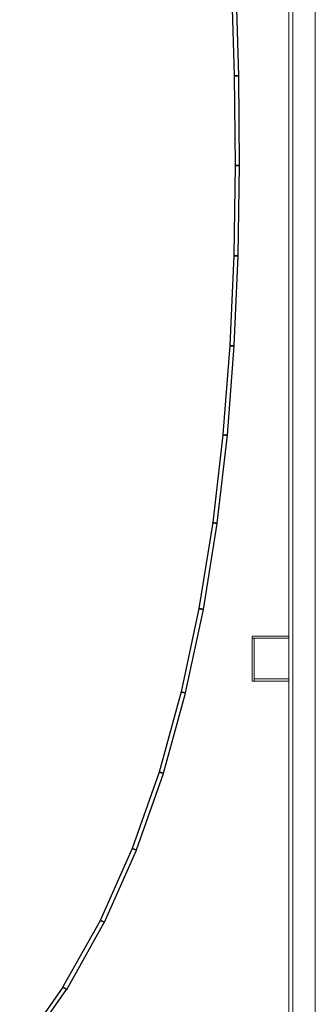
# Model space of a CAD drawing. Header units: millimetres. Extents: x 4476663 to 4477054, y -30323851 to -30323414.
# Tile 147 of 256: x 4476954 to 4476957, y -30323762 to -30323753. Entities that reach past the tile are written whole.
import ezdxf

# ---------------------------------------------------------------- set-up
doc = ezdxf.new("R2010")
doc.units = ezdxf.units.MM
doc.layers.add('CE-Condutos (Teto)', color=1, linetype='Continuous', lineweight=25)
doc.layers.add('IFC-Parede padrão-Contorno', color=44, linetype='Continuous', lineweight=5)

msp = doc.modelspace()

# ---------------------------------------------------------------- linework, layer by layer
at = {"layer": 'CE-Condutos (Teto)'}
for p, q in [((4476956.0569, -30323752.4937), (4476956.0827, -30323753.3581)), ((4476956.127, -30323753.3622), (4476956.101, -30323752.4924)), ((4476956.0827, -30323753.3581), (4476956.0829, -30323753.3636)), ((4476956.0829, -30323753.3631), (4476956.0828, -30323753.3631)), ((4476956.0828, -30323753.3631), (4476956.0908, -30323754.2389)), ((4476956.0867, -30323753.3631), (4476956.0829, -30323753.3631)), ((4476956.0829, -30323753.3636), (4476956.0869, -30323753.3635)), ((4476956.0936, -30323753.363), (4476956.0867, -30323753.3631)), ((4476956.0869, -30323753.3635), (4476956.094, -30323753.3632)), ((4476956.1025, -30323753.3629), (4476956.0936, -30323753.363)), ((4476956.094, -30323753.3632), (4476956.103, -30323753.363)), ((4476956.1118, -30323753.3629), (4476956.1025, -30323753.3629)), ((4476956.103, -30323753.363), (4476956.1122, -30323753.3627)), ((4476956.1198, -30323753.3628), (4476956.1118, -30323753.3629)), ((4476956.1122, -30323753.3627), (4476956.1201, -30323753.3625)), ((4476956.1252, -30323753.3627), (4476956.1198, -30323753.3628)), ((4476956.1201, -30323753.3625), (4476956.1254, -30323753.3623)), ((4476956.1271, -30323753.3627), (4476956.1252, -30323753.3627)), ((4476956.1254, -30323753.3623), (4476956.127, -30323753.3622)), ((4476956.1351, -30323754.2433), (4476956.1271, -30323753.3627)), ((4476956.0907, -30323754.2431), (4476956.0772, -30323755.124)), ((4476956.0908, -30323754.2431), (4476956.0907, -30323754.2431)), ((4476956.0908, -30323754.2389), (4476956.0908, -30323754.2437)), ((4476956.0943, -30323754.2432), (4476956.0908, -30323754.2431)), ((4476956.0908, -30323754.2437), (4476956.0947, -30323754.2436)), ((4476956.1012, -30323754.2433), (4476956.0943, -30323754.2432)), ((4476956.0947, -30323754.2436), (4476956.1016, -30323754.2436)), ((4476956.11, -30323754.2434), (4476956.1012, -30323754.2433)), ((4476956.1016, -30323754.2436), (4476956.1105, -30323754.2435)), ((4476956.1193, -30323754.2436), (4476956.11, -30323754.2434)), ((4476956.1105, -30323754.2435), (4476956.1198, -30323754.2434)), ((4476956.1274, -30323754.2437), (4476956.1193, -30323754.2436)), ((4476956.1198, -30323754.2434), (4476956.1278, -30323754.2433)), ((4476956.1215, -30323755.1291), (4476956.1351, -30323754.2438)), ((4476956.133, -30323754.2438), (4476956.1274, -30323754.2437)), ((4476956.1278, -30323754.2433), (4476956.1332, -30323754.2433)), ((4476956.1351, -30323754.2438), (4476956.133, -30323754.2438)), ((4476956.1332, -30323754.2433), (4476956.1351, -30323754.2433)), ((4476956.077, -30323755.1278), (4476956.0385, -30323756.0081)), ((4476956.0771, -30323755.1278), (4476956.077, -30323755.1278)), ((4476956.0772, -30323755.124), (4476956.0771, -30323755.1284)), ((4476956.0804, -30323755.1279), (4476956.0771, -30323755.1278)), ((4476956.0771, -30323755.1284), (4476956.0808, -30323755.1285)), ((4476956.0871, -30323755.1282), (4476956.0804, -30323755.1279)), ((4476956.0808, -30323755.1285), (4476956.0876, -30323755.1286)), ((4476956.0827, -30323756.0138), (4476956.1215, -30323755.1297)), ((4476956.0958, -30323755.1286), (4476956.0871, -30323755.1282)), ((4476956.0876, -30323755.1286), (4476956.0964, -30323755.1287)), ((4476956.0964, -30323755.1287), (4476956.1057, -30323755.1289)), ((4476956.1051, -30323755.129), (4476956.0992, -30323755.1288)), ((4476956.1133, -30323755.1294), (4476956.1051, -30323755.129)), ((4476956.1057, -30323755.1289), (4476956.1138, -30323755.129)), ((4476956.1191, -30323755.1296), (4476956.1133, -30323755.1294)), ((4476956.1138, -30323755.129), (4476956.1194, -30323755.1291)), ((4476956.1215, -30323755.1297), (4476956.1191, -30323755.1296)), ((4476956.1194, -30323755.1291), (4476956.1215, -30323755.1291)), ((4476956.0382, -30323756.0111), (4476955.971, -30323756.8849)), ((4476956.0152, -30323756.8913), (4476956.0827, -30323756.0145)), ((4476956.0383, -30323756.0111), (4476956.0382, -30323756.0111)), ((4476956.0385, -30323756.0081), (4476956.0383, -30323756.0118)), ((4476956.0414, -30323756.0113), (4476956.0383, -30323756.0111)), ((4476956.0383, -30323756.0118), (4476956.0417, -30323756.012)), ((4476956.0478, -30323756.0118), (4476956.0414, -30323756.0113)), ((4476956.0417, -30323756.012), (4476956.0484, -30323756.0123)), ((4476956.0563, -30323756.0125), (4476956.0478, -30323756.0118)), ((4476956.0484, -30323756.0123), (4476956.0571, -30323756.0126)), ((4476956.0604, -30323756.0128), (4476956.0563, -30323756.0125)), ((4476956.0571, -30323756.0126), (4476956.0605, -30323756.0128)), ((4476956.0656, -30323756.0132), (4476956.0605, -30323756.0128)), ((4476956.0605, -30323756.0128), (4476956.0664, -30323756.0131)), ((4476956.074, -30323756.0138), (4476956.0656, -30323756.0132)), ((4476956.0664, -30323756.0131), (4476956.0746, -30323756.0134)), ((4476956.08, -30323756.0143), (4476956.074, -30323756.0138)), ((4476956.0746, -30323756.0134), (4476956.0804, -30323756.0137)), ((4476956.0827, -30323756.0145), (4476956.08, -30323756.0143)), ((4476956.0804, -30323756.0137), (4476956.0827, -30323756.0138)), ((4476955.9708, -30323756.887), (4476955.8713, -30323757.7485)), ((4476955.9154, -30323757.7557), (4476956.0151, -30323756.8921)), ((4476955.971, -30323756.8849), (4476955.9708, -30323756.8879)), ((4476955.9709, -30323756.887), (4476955.9708, -30323756.887)), ((4476955.9708, -30323756.8879), (4476955.9739, -30323756.8881)), ((4476955.9736, -30323756.8873), (4476955.9709, -30323756.887)), ((4476955.9797, -30323756.8881), (4476955.9736, -30323756.8873)), ((4476955.9739, -30323756.8881), (4476955.9803, -30323756.8886)), ((4476955.9881, -30323756.889), (4476955.9797, -30323756.8881)), ((4476955.9803, -30323756.8886), (4476955.9889, -30323756.8893)), ((4476955.9889, -30323756.8893), (4476955.9929, -30323756.8896)), ((4476955.9974, -30323756.8901), (4476955.9929, -30323756.8896)), ((4476955.9929, -30323756.8896), (4476955.9982, -30323756.89)), ((4476956.0059, -30323756.8911), (4476955.9974, -30323756.8901)), ((4476955.9982, -30323756.89), (4476956.0066, -30323756.8906)), ((4476956.0121, -30323756.8918), (4476956.0059, -30323756.8911)), ((4476956.0066, -30323756.8906), (4476956.0126, -30323756.8911)), ((4476956.0151, -30323756.8921), (4476956.0121, -30323756.8918)), ((4476956.0126, -30323756.8911), (4476956.0152, -30323756.8913)), ((4476955.8712, -30323757.7496), (4476955.7358, -30323758.5929)), ((4476955.7795, -30323758.6011), (4476955.9151, -30323757.7567)), ((4476955.8712, -30323757.7496), (4476955.8711, -30323757.7506)), ((4476955.8711, -30323757.7506), (4476955.8739, -30323757.7509)), ((4476955.8713, -30323757.7485), (4476955.8712, -30323757.7496)), ((4476955.8735, -30323757.75), (4476955.8712, -30323757.7496)), ((4476955.8712, -30323757.7496), (4476955.8712, -30323757.7496)), ((4476955.8793, -30323757.7509), (4476955.8735, -30323757.75)), ((4476955.8739, -30323757.7509), (4476955.88, -30323757.7516)), ((4476955.8875, -30323757.7522), (4476955.8793, -30323757.7509)), ((4476955.88, -30323757.7516), (4476955.8884, -30323757.7526)), ((4476955.8884, -30323757.7526), (4476955.8933, -30323757.7532)), ((4476955.8934, -30323757.7532), (4476955.8933, -30323757.7532)), ((4476955.8933, -30323757.7532), (4476955.8977, -30323757.7537)), ((4476955.8967, -30323757.7537), (4476955.8934, -30323757.7532)), ((4476955.9053, -30323757.7551), (4476955.8967, -30323757.7537)), ((4476955.8977, -30323757.7537), (4476955.9061, -30323757.7547)), ((4476955.9118, -30323757.7561), (4476955.9053, -30323757.7551)), ((4476955.9061, -30323757.7547), (4476955.9124, -30323757.7554)), ((4476955.9151, -30323757.7567), (4476955.9118, -30323757.7561)), ((4476955.9124, -30323757.7554), (4476955.9154, -30323757.7557)), ((4476955.7358, -30323758.5929), (4476955.5608, -30323759.4121)), ((4476955.6042, -30323759.4213), (4476955.7791, -30323758.6021)), ((4476955.7358, -30323758.5929), (4476955.7356, -30323758.594)), ((4476955.7356, -30323758.594), (4476955.738, -30323758.5944)), ((4476955.7377, -30323758.5933), (4476955.7358, -30323758.5929)), ((4476955.7358, -30323758.5929), (4476955.7358, -30323758.5929)), ((4476955.743, -30323758.5944), (4476955.7377, -30323758.5933)), ((4476955.738, -30323758.5944), (4476955.7437, -30323758.5953)), ((4476955.7509, -30323758.5961), (4476955.743, -30323758.5944)), ((4476955.7437, -30323758.5953), (4476955.7519, -30323758.5966)), ((4476955.7578, -30323758.5976), (4476955.7509, -30323758.5961)), ((4476955.7519, -30323758.5966), (4476955.7578, -30323758.5976)), ((4476955.7578, -30323758.5976), (4476955.7578, -30323758.5976)), ((4476955.76, -30323758.598), (4476955.7578, -30323758.5976)), ((4476955.7578, -30323758.5976), (4476955.7611, -30323758.5981)), ((4476955.7686, -30323758.5999), (4476955.76, -30323758.598)), ((4476955.7611, -30323758.5981), (4476955.7697, -30323758.5995)), ((4476955.7754, -30323758.6013), (4476955.7686, -30323758.5999)), ((4476955.7697, -30323758.5995), (4476955.7762, -30323758.6005)), ((4476955.7791, -30323758.6021), (4476955.7754, -30323758.6013)), ((4476955.7762, -30323758.6005), (4476955.7795, -30323758.6011)), ((4476955.5608, -30323759.4121), (4476955.3432, -30323760.1988)), ((4476955.3861, -30323760.2107), (4476955.6041, -30323759.4227)), ((4476955.5608, -30323759.4121), (4476955.5627, -30323759.4125)), ((4476955.5625, -30323759.4112), (4476955.5612, -30323759.4108)), ((4476955.5673, -30323759.4125), (4476955.5625, -30323759.4112)), ((4476955.5627, -30323759.4125), (4476955.5681, -30323759.4136)), ((4476955.5748, -30323759.4146), (4476955.5673, -30323759.4125)), ((4476955.5681, -30323759.4136), (4476955.5759, -30323759.4153)), ((4476955.5759, -30323759.4153), (4476955.5828, -30323759.4168)), ((4476955.5829, -30323759.4168), (4476955.5828, -30323759.4168)), ((4476955.5828, -30323759.4168), (4476955.585, -30323759.4172)), ((4476955.5837, -30323759.417), (4476955.5829, -30323759.4168)), ((4476955.5924, -30323759.4194), (4476955.5837, -30323759.417)), ((4476955.585, -30323759.4172), (4476955.5937, -30323759.4191)), ((4476955.5994, -30323759.4214), (4476955.5924, -30323759.4194)), ((4476955.5937, -30323759.4191), (4476955.6004, -30323759.4205)), ((4476955.6035, -30323759.4225), (4476955.5994, -30323759.4214)), ((4476955.6004, -30323759.4205), (4476955.6042, -30323759.4213)), ((4476955.6041, -30323759.4227), (4476955.6035, -30323759.4225)), ((4476955.3433, -30323760.1989), (4476955.0794, -30323760.9483)), ((4476955.3432, -30323760.1988), (4476955.3433, -30323760.1989)), ((4476955.3438, -30323760.1974), (4476955.3433, -30323760.1989)), ((4476955.3433, -30323760.1989), (4476955.3446, -30323760.1992)), ((4476955.3445, -30323760.1977), (4476955.3438, -30323760.1974)), ((4476955.3488, -30323760.1991), (4476955.3445, -30323760.1977)), ((4476955.3446, -30323760.1992), (4476955.3494, -30323760.2005)), ((4476955.3557, -30323760.2016), (4476955.3488, -30323760.1991)), ((4476955.3494, -30323760.2005), (4476955.3569, -30323760.2026)), ((4476955.1214, -30323760.9631), (4476955.3859, -30323760.2122)), ((4476955.3643, -30323760.2046), (4476955.3557, -30323760.2016)), ((4476955.3569, -30323760.2026), (4476955.3648, -30323760.2048)), ((4476955.3729, -30323760.2077), (4476955.3643, -30323760.2046)), ((4476955.3648, -30323760.2048), (4476955.3657, -30323760.2051)), ((4476955.3657, -30323760.2051), (4476955.3744, -30323760.2075)), ((4476955.3801, -30323760.2102), (4476955.3729, -30323760.2077)), ((4476955.3744, -30323760.2075), (4476955.3815, -30323760.2094)), ((4476955.3847, -30323760.2118), (4476955.3801, -30323760.2102)), ((4476955.3815, -30323760.2094), (4476955.3856, -30323760.2106)), ((4476955.3859, -30323760.2122), (4476955.3847, -30323760.2118)), ((4476955.3856, -30323760.2106), (4476955.3861, -30323760.2107)), ((4476955.0796, -30323760.9484), (4476954.7676, -30323761.6503)), ((4476954.8062, -30323761.6726), (4476955.1208, -30323760.9648)), ((4476955.0794, -30323760.9483), (4476955.0796, -30323760.9484)), ((4476955.0803, -30323760.9468), (4476955.0796, -30323760.9484)), ((4476955.0801, -30323760.9486), (4476955.0843, -30323760.95)), ((4476955.0838, -30323760.9483), (4476955.0803, -30323760.9468)), ((4476955.0901, -30323760.9512), (4476955.0838, -30323760.9483)), ((4476955.0843, -30323760.95), (4476955.0912, -30323760.9525)), ((4476955.0982, -30323760.9547), (4476955.0901, -30323760.9512)), ((4476955.0912, -30323760.9525), (4476955.0998, -30323760.9555)), ((4476955.1003, -30323760.9557), (4476955.0982, -30323760.9547)), ((4476955.0998, -30323760.9555), (4476955.1084, -30323760.9586)), ((4476955.1066, -30323760.9585), (4476955.1003, -30323760.9557)), ((4476955.114, -30323760.9618), (4476955.1066, -30323760.9585)), ((4476955.1084, -30323760.9586), (4476955.1157, -30323760.9611)), ((4476955.119, -30323760.964), (4476955.114, -30323760.9618)), ((4476955.1157, -30323760.9611), (4476955.1202, -30323760.9627)), ((4476955.1208, -30323760.9648), (4476955.119, -30323760.964)), ((4476955.1202, -30323760.9627), (4476955.1214, -30323760.9631)), ((4476954.7676, -30323761.6503), (4476954.7665, -30323761.6527)), ((4476954.7663, -30323761.6526), (4476954.3993, -30323762.309)), ((4476954.4369, -30323762.333), (4476954.8052, -30323761.6744)), ((4476954.7665, -30323761.6527), (4476954.7657, -30323761.6546)), ((4476954.7657, -30323761.6546), (4476954.7692, -30323761.6561)), ((4476954.7665, -30323761.6527), (4476954.7663, -30323761.6526)), ((4476954.7689, -30323761.6541), (4476954.7665, -30323761.6527)), ((4476954.7744, -30323761.6572), (4476954.7689, -30323761.6541)), ((4476954.7692, -30323761.6561), (4476954.7755, -30323761.6589)), ((4476954.7819, -30323761.6614), (4476954.7744, -30323761.6572)), ((4476954.7755, -30323761.6589), (4476954.7836, -30323761.6625)), ((4476954.7836, -30323761.6625), (4476954.7857, -30323761.6635)), ((4476954.79, -30323761.6659), (4476954.7857, -30323761.6634)), ((4476954.7857, -30323761.6635), (4476954.792, -30323761.6663)), ((4476954.7974, -30323761.67), (4476954.79, -30323761.6659)), ((4476954.792, -30323761.6663), (4476954.7994, -30323761.6696)), ((4476954.8028, -30323761.673), (4476954.7974, -30323761.67)), ((4476954.7994, -30323761.6696), (4476954.8044, -30323761.6718)), ((4476954.8052, -30323761.6744), (4476954.8028, -30323761.673)), ((4476954.8044, -30323761.6718), (4476954.8062, -30323761.6726)), ((4476954.3978, -30323762.3111), (4476953.9736, -30323762.9128)), ((4476954.3991, -30323762.3092), (4476954.3978, -30323762.3111)), ((4476954.3992, -30323762.3093), (4476954.398, -30323762.3113)), ((4476954.398, -30323762.3113), (4476954.4006, -30323762.3127)), ((4476954.3992, -30323762.3093), (4476954.3991, -30323762.3092)), ((4476954.3993, -30323762.309), (4476954.3992, -30323762.3093)), ((4476954.4008, -30323762.3104), (4476954.3992, -30323762.3093)), ((4476954.4006, -30323762.3127), (4476954.4062, -30323762.3158)), ((4476954.4054, -30323762.3136), (4476954.4008, -30323762.3104)), ((4476954.412, -30323762.3183), (4476954.4054, -30323762.3136)), ((4476954.4062, -30323762.3158), (4476954.4136, -30323762.32)), ((4476954.4174, -30323762.3221), (4476954.412, -30323762.3183)), ((4476954.4136, -30323762.32), (4476954.4174, -30323762.3221)), ((4476954.4196, -30323762.3237), (4476954.4174, -30323762.3221)), ((4476954.4174, -30323762.3221), (4476954.4218, -30323762.3246)), ((4476954.4268, -30323762.3288), (4476954.4196, -30323762.3237)), ((4476954.4218, -30323762.3246), (4476954.4291, -30323762.3287)), ((4476954.0099, -30323762.9384), (4476954.4354, -30323762.3348)), ((4476954.4324, -30323762.3327), (4476954.4268, -30323762.3288)), ((4476954.4291, -30323762.3287), (4476954.4345, -30323762.3317)), ((4476954.4354, -30323762.3348), (4476954.4324, -30323762.3327)), ((4476954.4345, -30323762.3317), (4476954.4369, -30323762.333))]:
    msp.add_line(p, q, dxfattribs=at)
at = {"layer": 'IFC-Parede padrão-Contorno', "color": 8, "lineweight": 5}
for p, q in [((4476956.6591, -30323786.838), (4476956.6591, -30323748.1474)), ((4476956.8791, -30323763.3211), (4476956.8791, -30323748.1474)), ((4476956.6191, -30323787.2989), (4476956.6191, -30323751.1822)), ((4476956.2596, -30323758.8849), (4476956.2596, -30323758.8649)), ((4476956.2596, -30323758.8649), (4476956.6191, -30323758.8649)), ((4476956.2596, -30323758.8849), (4476956.6191, -30323758.8849)), ((4476956.2596, -30323759.3049), (4476956.2596, -30323758.8849)), ((4476956.2796, -30323759.3049), (4476956.2796, -30323758.8849)), ((4476956.2596, -30323759.3049), (4476956.2796, -30323759.3049)), ((4476956.2796, -30323759.2849), (4476956.6191, -30323759.2849)), ((4476956.2796, -30323759.3049), (4476956.6191, -30323759.3049))]:
    msp.add_line(p, q, dxfattribs=at)

doc.saveas('drawing.dxf')
